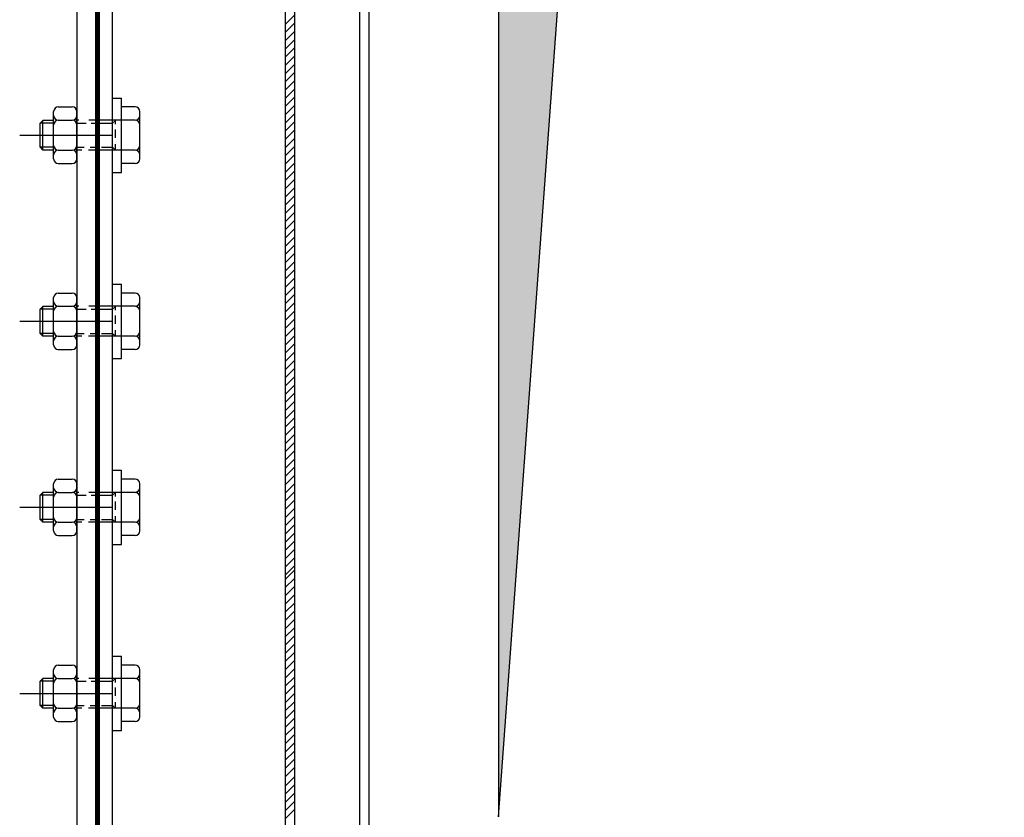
# Model space of a CAD drawing. Extents: x -672 to 590, y -425 to 416.
# Tile 10 of 31: x -229 to -177, y -58 to -15. Entities that reach past the tile are written whole.
import ezdxf

# ---------------------------------------------------------------- set-up
doc = ezdxf.new("R2010")
doc.units = 0
doc.header["$LTSCALE"] = 10
doc.header["$MEASUREMENT"] = 0
doc.linetypes.add('DASHDOT', pattern=[1, 0.5, -0.25, 0, -0.25])
doc.linetypes.add('HIDDEN2', pattern=[0.1875, 0.125, -0.0625])
doc.layers.get('0').update_dxf_attribs({"color": 4, "linetype": 'CONTINUOUS'})
for name, color, linetype in [('KANAL', 1, 'CONTINUOUS'), ('KOSMETYKA', 7, 'CONTINUOUS'), ('OSIE', 3, 'DASHDOT')]:
    doc.layers.add(name, color=color, linetype=linetype)

msp = doc.modelspace()

# ---------------------------------------------------------------- hatches: boundary and pattern name
at = {"layer": 'KANAL'}
msp.add_hatch(color=7, dxfattribs=at).paths.add_polyline_path([(-189.058119, 143.551004), (215.835239, 158.050178), (-203.744443, 158.050178), (-203.744443, -57.749964)])

# ---------------------------------------------------------------- linework, layer by layer
at = {"color": 7}
for p, q in [((-224.520837, 48.879496), (-224.520837, -77.420504)), ((-215.220837, 48.879496), (-215.220837, -71.620504)), ((-214.720837, 48.879496), (-214.720837, -71.620504))]:
    msp.add_line(p, q, dxfattribs=at)
at = {"color": 0}
for p, q in [((-215.220837, -15.160659), (-214.720837, -14.660659)), ((-215.220837, -15.602601), (-214.720837, -15.102601)), ((-215.220837, -16.044542), (-214.720837, -15.544542)), ((-215.220837, -16.486484), (-214.720837, -15.986484)), ((-215.220837, -16.928426), (-214.720837, -16.428426)), ((-215.220837, -17.370367), (-214.720837, -16.870367)), ((-215.220837, -17.812309), (-214.720837, -17.312309)), ((-215.220837, -18.254251), (-214.720837, -17.754251)), ((-215.220837, -18.696193), (-214.720837, -18.196193)), ((-215.220837, -19.138134), (-214.720837, -18.638134)), ((-215.220837, -19.580076), (-214.720837, -19.080076)), ((-215.220837, -20.022018), (-214.720837, -19.522018)), ((-215.220837, -20.46396), (-214.720837, -19.96396)), ((-215.220837, -20.905901), (-214.720837, -20.405901)), ((-215.220837, -21.347843), (-214.720837, -20.847843)), ((-215.220837, -21.789785), (-214.720837, -21.289785)), ((-215.220837, -22.231727), (-214.720837, -21.731727)), ((-215.220837, -22.673668), (-214.720837, -22.173668)), ((-215.220837, -23.11561), (-214.720837, -22.61561)), ((-215.220837, -23.557552), (-214.720837, -23.057552)), ((-215.220837, -23.999494), (-214.720837, -23.499494)), ((-215.220837, -24.441435), (-214.720837, -23.941435)), ((-215.220837, -24.883377), (-214.720837, -24.383377)), ((-215.220837, -25.325319), (-214.720837, -24.825319)), ((-215.220837, -25.325319), (-214.720837, -24.825319)), ((-215.220837, -25.76726), (-214.720837, -25.26726)), ((-215.220837, -25.76726), (-214.720837, -25.26726)), ((-215.220837, -26.209202), (-214.720837, -25.709202)), ((-215.220837, -26.209202), (-214.720837, -25.709202)), ((-215.220837, -26.651144), (-214.720837, -26.151144)), ((-215.220837, -26.651144), (-214.720837, -26.151144)), ((-215.220837, -27.093086), (-214.720837, -26.593086)), ((-215.220837, -27.535027), (-214.720837, -27.035027)), ((-215.220837, -27.976969), (-214.720837, -27.476969)), ((-215.220837, -28.418911), (-214.720837, -27.918911)), ((-215.220837, -28.860853), (-214.720837, -28.360853)), ((-215.220837, -29.302794), (-214.720837, -28.802794)), ((-215.220837, -29.744736), (-214.720837, -29.244736)), ((-215.220837, -30.186678), (-214.720837, -29.686678)), ((-215.220837, -30.62862), (-214.720837, -30.12862)), ((-215.220837, -31.070561), (-214.720837, -30.570561)), ((-215.220837, -31.512503), (-214.720837, -31.012503)), ((-215.220837, -31.954445), (-214.720837, -31.454445)), ((-215.220837, -32.396387), (-214.720837, -31.896387)), ((-215.220837, -32.838328), (-214.720837, -32.338328)), ((-215.220837, -33.28027), (-214.720837, -32.78027)), ((-215.220837, -33.722212), (-214.720837, -33.222212)), ((-215.220837, -34.164154), (-214.720837, -33.664154)), ((-215.220837, -34.606095), (-214.720837, -34.106095)), ((-215.220837, -35.048037), (-214.720837, -34.548037)), ((-215.220837, -35.489979), (-214.720837, -34.989979)), ((-215.220837, -35.93192), (-214.720837, -35.43192)), ((-215.220837, -36.373862), (-214.720837, -35.873862)), ((-215.220837, -36.815804), (-214.720837, -36.315804)), ((-215.220837, -37.257746), (-214.720837, -36.757746)), ((-215.220837, -37.699687), (-214.720837, -37.199687)), ((-215.220837, -38.141629), (-214.720837, -37.641629)), ((-215.220837, -38.583571), (-214.720837, -38.083571)), ((-215.220837, -39.025513), (-214.720837, -38.525513)), ((-215.220837, -39.467454), (-214.720837, -38.967454)), ((-215.220837, -39.909396), (-214.720837, -39.409396)), ((-215.220837, -40.351338), (-214.720837, -39.851338)), ((-215.220837, -40.351338), (-214.720837, -39.851338)), ((-215.220837, -40.79328), (-214.720837, -40.29328)), ((-215.220837, -40.79328), (-214.720837, -40.29328)), ((-215.220837, -41.235221), (-214.720837, -40.735221)), ((-215.220837, -41.235221), (-214.720837, -40.735221)), ((-215.220837, -41.677163), (-214.720837, -41.177163)), ((-215.220837, -41.677163), (-214.720837, -41.177163)), ((-215.220837, -42.119105), (-214.720837, -41.619105)), ((-215.220837, -42.119105), (-214.720837, -41.619105)), ((-215.220837, -42.561047), (-214.720837, -42.061047)), ((-215.220837, -42.561047), (-214.720837, -42.061047)), ((-215.220837, -43.002988), (-214.720837, -42.502988)), ((-215.220837, -43.44493), (-214.720837, -42.94493)), ((-215.220837, -43.886872), (-214.720837, -43.386872)), ((-215.220837, -44.328813), (-214.720837, -43.828813)), ((-215.220837, -44.770755), (-214.720837, -44.270755)), ((-215.220837, -44.995999), (-214.720837, -44.495999)), ((-215.220837, -45.437941), (-214.720837, -44.937941)), ((-215.220837, -45.879882), (-214.720837, -45.379882)), ((-215.220837, -46.321824), (-214.720837, -45.821824)), ((-215.220837, -46.763766), (-214.720837, -46.263766)), ((-215.220837, -47.205707), (-214.720837, -46.705707)), ((-215.220837, -47.647649), (-214.720837, -47.147649)), ((-215.220837, -48.089591), (-214.720837, -47.589591)), ((-215.220837, -48.531533), (-214.720837, -48.031533)), ((-215.220837, -48.973474), (-214.720837, -48.473474)), ((-215.220837, -49.415416), (-214.720837, -48.915416)), ((-215.220837, -49.857358), (-214.720837, -49.357358)), ((-215.220837, -50.2993), (-214.720837, -49.7993)), ((-215.220837, -50.741241), (-214.720837, -50.241241)), ((-215.220837, -51.183183), (-214.720837, -50.683183)), ((-215.220837, -51.625125), (-214.720837, -51.125125)), ((-215.220837, -52.067067), (-214.720837, -51.567067)), ((-215.220837, -52.509008), (-214.720837, -52.009008)), ((-215.220837, -52.95095), (-214.720837, -52.45095)), ((-215.220837, -53.392892), (-214.720837, -52.892892)), ((-215.220837, -53.834834), (-214.720837, -53.334834)), ((-215.220837, -54.276775), (-214.720837, -53.776775)), ((-215.220837, -54.718717), (-214.720837, -54.218717)), ((-215.220837, -55.160659), (-214.720837, -54.660659)), ((-215.220837, -55.602601), (-214.720837, -55.102601)), ((-215.220837, -56.102601), (-214.720837, -55.602601)), ((-215.220837, -56.544542), (-214.720837, -56.044542)), ((-215.220837, -56.986484), (-214.720837, -56.486484)), ((-215.220837, -57.428426), (-214.720837, -56.928426)), ((-215.220837, -57.870367), (-214.720837, -57.370367))]:
    msp.add_line(p, q, dxfattribs=at)
at = {"color": 6, "linetype": 'Continuous'}
for p, q in [((-224.020837, -23.120504), (-224.020837, -19.120504)), ((-227.670834, -22.390504), (-227.670834, -19.850504)), ((-227.420834, -19.600504), (-226.670812, -19.600504)), ((-226.420837, -22.390504), (-226.420837, -19.850504)), ((-223.288901, -19.600504), (-224.020837, -19.600504)), ((-223.038901, -22.390504), (-223.038901, -19.850504)), ((-227.670834, -20.320504), (-228.245, -20.320504)), ((-227.42113, -20.315829), (-226.67054, -20.315829)), ((-223.288605, -20.315829), (-224.020837, -20.315829)), ((-227.670834, -21.920504), (-228.245, -21.920504)), ((-227.42113, -21.920504), (-226.67054, -21.920504)), ((-223.288605, -21.920504), (-224.020837, -21.920504)), ((-227.420834, -22.640504), (-226.670812, -22.640504)), ((-223.288901, -22.640504), (-224.020837, -22.640504)), ((-227.420834, -29.600504), (-226.670812, -29.600504)), ((-224.020837, -33.120504), (-224.020837, -29.120504)), ((-223.288901, -29.600504), (-224.020837, -29.600504)), ((-227.670834, -32.390504), (-227.670834, -29.850504)), ((-226.420837, -32.390504), (-226.420837, -29.850504)), ((-223.038901, -32.390504), (-223.038901, -29.850504)), ((-227.670834, -30.320504), (-228.245, -30.320504)), ((-227.42113, -30.315829), (-226.67054, -30.315829)), ((-223.288605, -30.315829), (-224.020837, -30.315829)), ((-227.670834, -31.920504), (-228.245, -31.920504)), ((-227.42113, -31.920504), (-226.67054, -31.920504)), ((-223.288605, -31.920504), (-224.020837, -31.920504)), ((-227.420834, -32.640504), (-226.670812, -32.640504)), ((-223.288901, -32.640504), (-224.020837, -32.640504)), ((-224.020837, -43.120504), (-224.020837, -39.120504)), ((-227.420834, -39.600504), (-226.670812, -39.600504)), ((-223.288901, -39.600504), (-224.020837, -39.600504)), ((-227.670834, -42.390504), (-227.670834, -39.850504)), ((-226.420837, -42.390504), (-226.420837, -39.850504)), ((-223.038901, -42.390504), (-223.038901, -39.850504)), ((-227.670834, -40.320504), (-228.245, -40.320504)), ((-227.42113, -40.315829), (-226.67054, -40.315829)), ((-223.288605, -40.315829), (-224.020837, -40.315829)), ((-227.670834, -41.920504), (-228.245, -41.920504)), ((-227.42113, -41.920504), (-226.67054, -41.920504)), ((-223.288605, -41.920504), (-224.020837, -41.920504)), ((-227.420834, -42.640504), (-226.670812, -42.640504)), ((-223.288901, -42.640504), (-224.020837, -42.640504)), ((-224.020837, -53.120504), (-224.020837, -49.120504)), ((-227.420834, -49.600504), (-226.670812, -49.600504)), ((-223.288901, -49.600504), (-224.020837, -49.600504)), ((-227.670834, -52.390504), (-227.670834, -49.850504)), ((-226.420837, -52.390504), (-226.420837, -49.850504)), ((-223.038901, -52.390504), (-223.038901, -49.850504)), ((-227.670834, -50.320504), (-228.245, -50.320504)), ((-227.42113, -50.315829), (-226.67054, -50.315829)), ((-223.288605, -50.315829), (-224.020837, -50.315829)), ((-227.670834, -51.920504), (-228.245, -51.920504)), ((-227.42113, -51.920504), (-226.67054, -51.920504)), ((-223.288605, -51.920504), (-224.020837, -51.920504)), ((-227.420834, -52.640504), (-226.670812, -52.640504)), ((-223.288901, -52.640504), (-224.020837, -52.640504))]:
    msp.add_line(p, q, dxfattribs=at)
at = {"color": 7, "linetype": 'Continuous'}
for p, q in [((-227.670834, -20.470504), (-228.395091, -20.470504)), ((-227.670834, -21.770504), (-228.395091, -21.770504)), ((-227.670834, -30.470504), (-228.395091, -30.470504)), ((-227.670834, -31.770504), (-228.395091, -31.770504)), ((-227.670834, -40.470504), (-228.395091, -40.470504)), ((-227.670834, -41.770504), (-228.395091, -41.770504)), ((-227.670834, -50.470504), (-228.395091, -50.470504)), ((-227.670834, -51.770504), (-228.395091, -51.770504))]:
    msp.add_line(p, q, dxfattribs=at)
at = {"color": 6}
for p, q in [((-228.245, -20.320504), (-228.395, -20.470504)), ((-228.395, -21.770504), (-228.395, -20.470504)), ((-228.244909, -21.920504), (-228.244909, -20.320504)), ((-224.351262, -20.320504), (-224.501262, -20.470504)), ((-228.245, -21.920504), (-228.395, -21.770504)), ((-224.351262, -21.920504), (-224.501262, -21.770504)), ((-228.245, -30.320504), (-228.395, -30.470504)), ((-228.395, -31.770504), (-228.395, -30.470504)), ((-228.244909, -31.920504), (-228.244909, -30.320504)), ((-224.351262, -30.320504), (-224.501262, -30.470504)), ((-228.245, -31.920504), (-228.395, -31.770504)), ((-224.351262, -31.920504), (-224.501262, -31.770504)), ((-228.245, -40.320504), (-228.395, -40.470504)), ((-228.395, -41.770504), (-228.395, -40.470504)), ((-228.244909, -41.920504), (-228.244909, -40.320504)), ((-224.351262, -40.320504), (-224.501262, -40.470504)), ((-228.245, -41.920504), (-228.395, -41.770504)), ((-224.351262, -41.920504), (-224.501262, -41.770504)), ((-228.245, -50.320504), (-228.395, -50.470504)), ((-228.395, -51.770504), (-228.395, -50.470504)), ((-228.244909, -51.920504), (-228.244909, -50.320504)), ((-224.351262, -50.320504), (-224.501262, -50.470504)), ((-228.245, -51.920504), (-228.395, -51.770504)), ((-224.351262, -51.920504), (-224.501262, -51.770504))]:
    msp.add_line(p, q, dxfattribs=at)
at = {"color": 6, "linetype": 'HIDDEN2'}
for p, q in [((-226.311358, -20.315829), (-226.420837, -20.315829)), ((-224.520837, -20.315829), (-226.116439, -20.315829)), ((-225.174724, -20.315829), (-225.487064, -20.315829)), ((-224.501262, -20.759613), (-224.501262, -20.470504)), ((-224.020837, -20.315829), (-224.475109, -20.315829)), ((-224.351171, -20.529859), (-224.351171, -20.320504)), ((-224.501262, -21.421405), (-224.501262, -21.036816)), ((-224.351171, -21.259078), (-224.351171, -20.809559)), ((-224.501262, -21.770504), (-224.501262, -21.686121)), ((-224.351171, -21.920504), (-224.351171, -21.59372)), ((-226.163408, -21.920504), (-226.420837, -21.920504)), ((-225.341462, -21.920504), (-225.790009, -21.920504)), ((-224.020837, -21.920504), (-225.167679, -21.920504)), ((-226.311358, -30.315829), (-226.420837, -30.315829)), ((-224.520837, -30.315829), (-226.116439, -30.315829)), ((-225.174724, -30.315829), (-225.487064, -30.315829)), ((-224.501262, -30.759613), (-224.501262, -30.470504)), ((-224.020837, -30.315829), (-224.475109, -30.315829)), ((-224.351171, -30.529859), (-224.351171, -30.320504)), ((-224.501262, -31.421405), (-224.501262, -31.036816)), ((-224.351171, -31.259078), (-224.351171, -30.809559)), ((-224.501262, -31.770504), (-224.501262, -31.686121)), ((-224.351171, -31.920504), (-224.351171, -31.59372)), ((-226.163408, -31.920504), (-226.420837, -31.920504)), ((-225.341462, -31.920504), (-225.790009, -31.920504)), ((-224.020837, -31.920504), (-225.167679, -31.920504)), ((-226.311358, -40.315829), (-226.420837, -40.315829)), ((-224.520837, -40.315829), (-226.116439, -40.315829)), ((-225.174724, -40.315829), (-225.487064, -40.315829)), ((-224.501262, -40.759613), (-224.501262, -40.470504)), ((-224.020837, -40.315829), (-224.475109, -40.315829)), ((-224.351171, -40.529859), (-224.351171, -40.320504)), ((-224.501262, -41.421405), (-224.501262, -41.036816)), ((-224.351171, -41.259078), (-224.351171, -40.809559)), ((-224.501262, -41.770504), (-224.501262, -41.686121)), ((-224.351171, -41.920504), (-224.351171, -41.59372)), ((-226.163408, -41.920504), (-226.420837, -41.920504)), ((-225.341462, -41.920504), (-225.790009, -41.920504)), ((-224.020837, -41.920504), (-225.167679, -41.920504)), ((-226.311358, -50.315829), (-226.420837, -50.315829)), ((-224.520837, -50.315829), (-226.116439, -50.315829)), ((-225.174724, -50.315829), (-225.487064, -50.315829)), ((-224.501262, -50.759613), (-224.501262, -50.470504)), ((-224.020837, -50.315829), (-224.475109, -50.315829)), ((-224.351171, -50.529859), (-224.351171, -50.320504)), ((-224.351171, -51.259078), (-224.351171, -50.809559)), ((-224.501262, -51.421405), (-224.501262, -51.036816)), ((-224.501262, -51.770504), (-224.501262, -51.686121)), ((-224.351171, -51.920504), (-224.351171, -51.59372)), ((-226.163408, -51.920504), (-226.420837, -51.920504)), ((-225.341462, -51.920504), (-225.790009, -51.920504)), ((-224.020837, -51.920504), (-225.167679, -51.920504))]:
    msp.add_line(p, q, dxfattribs=at)
at = {"color": 7, "linetype": 'HIDDEN2'}
for p, q in [((-226.420837, -20.470504), (-225.923869, -20.470504)), ((-225.65615, -20.470504), (-225.353204, -20.470504)), ((-225.167679, -20.470504), (-224.501262, -20.470504)), ((-226.420837, -21.770504), (-226.029548, -21.770504)), ((-225.707815, -21.770504), (-225.278055, -21.770504)), ((-225.097227, -21.770504), (-224.501262, -21.770504)), ((-226.420837, -30.470504), (-225.923869, -30.470504)), ((-225.65615, -30.470504), (-225.353204, -30.470504)), ((-225.167679, -30.470504), (-224.501262, -30.470504)), ((-226.420837, -31.770504), (-226.029548, -31.770504)), ((-225.707815, -31.770504), (-225.278055, -31.770504)), ((-225.097227, -31.770504), (-224.501262, -31.770504)), ((-226.420837, -40.470504), (-225.923869, -40.470504)), ((-225.65615, -40.470504), (-225.353204, -40.470504)), ((-225.167679, -40.470504), (-224.501262, -40.470504)), ((-226.420837, -41.770504), (-226.029548, -41.770504)), ((-225.707815, -41.770504), (-225.278055, -41.770504)), ((-225.097227, -41.770504), (-224.501262, -41.770504)), ((-226.420837, -50.470504), (-225.923869, -50.470504)), ((-225.65615, -50.470504), (-225.353204, -50.470504)), ((-225.167679, -50.470504), (-224.501262, -50.470504)), ((-226.420837, -51.770504), (-226.029548, -51.770504)), ((-225.707815, -51.770504), (-225.278055, -51.770504)), ((-225.097227, -51.770504), (-224.501262, -51.770504))]:
    msp.add_line(p, q, dxfattribs=at)
at = {"color": 6, "linetype": 'Continuous'}
for centre, start, end in [((-227.420834, -19.850504), 90, 180), ((-227.420834, -20.06583), 180, 270), ((-226.670837, -19.850504), 360, 90), ((-226.670837, -20.06583), 270, 0), ((-223.288901, -19.850504), 0, 90), ((-223.288901, -20.06583), 270, 0), ((-227.420834, -20.565829), 90, 180), ((-226.670837, -20.565829), 0, 90), ((-223.288901, -20.565829), 0, 90), ((-227.420834, -21.670505), 180, 270), ((-226.670837, -21.670505), 270, 0), ((-223.288901, -21.670505), 270, 0), ((-227.420834, -22.170504), 90, 180), ((-226.670837, -22.170504), 0, 90), ((-223.288901, -22.170504), 0, 90), ((-227.420834, -22.390504), 180, 270), ((-226.670837, -22.390504), 270, 0), ((-223.288901, -22.390504), 270, 0), ((-227.420834, -29.850504), 90, 180), ((-226.670837, -29.850504), 360, 90), ((-223.288901, -29.850504), 0, 90), ((-227.420834, -30.06583), 180, 270), ((-226.670837, -30.06583), 270, 0), ((-223.288901, -30.06583), 270, 0), ((-227.420834, -30.565829), 90, 180), ((-226.670837, -30.565829), 0, 90), ((-223.288901, -30.565829), 0, 90), ((-227.420834, -31.670505), 180, 270), ((-226.670837, -31.670505), 270, 0), ((-223.288901, -31.670505), 270, 0), ((-227.420834, -32.170504), 90, 180), ((-226.670837, -32.170504), 0, 90), ((-223.288901, -32.170504), 0, 90), ((-227.420834, -32.390504), 180, 270), ((-226.670837, -32.390504), 270, 0), ((-223.288901, -32.390504), 270, 0), ((-227.420834, -39.850504), 90, 180), ((-226.670837, -39.850504), 360, 90), ((-223.288901, -39.850504), 0, 90), ((-227.420834, -40.06583), 180, 270), ((-226.670837, -40.06583), 270, 0), ((-223.288901, -40.06583), 270, 0), ((-227.420834, -40.565829), 90, 180), ((-226.670837, -40.565829), 0, 90), ((-223.288901, -40.565829), 0, 90), ((-227.420834, -41.670505), 180, 270), ((-226.670837, -41.670505), 270, 0), ((-223.288901, -41.670505), 270, 0), ((-227.420834, -42.170504), 90, 180), ((-226.670837, -42.170504), 0, 90), ((-223.288901, -42.170504), 0, 90), ((-227.420834, -42.390504), 180, 270), ((-226.670837, -42.390504), 270, 0), ((-223.288901, -42.390504), 270, 0), ((-227.420834, -49.850504), 90, 180), ((-226.670837, -49.850504), 360, 90), ((-223.288901, -49.850504), 0, 90), ((-227.420834, -50.06583), 180, 270), ((-226.670837, -50.06583), 270, 0), ((-223.288901, -50.06583), 270, 0), ((-227.420834, -50.565829), 90, 180), ((-226.670837, -50.565829), 0, 90), ((-223.288901, -50.565829), 0, 90), ((-227.420834, -51.670505), 180, 270), ((-226.670837, -51.670505), 270, 0), ((-223.288901, -51.670505), 270, 0), ((-227.420834, -52.170504), 90, 180), ((-227.420834, -52.390504), 180, 270), ((-226.670837, -52.170504), 0, 90), ((-226.670837, -52.390504), 270, 0), ((-223.288901, -52.170504), 0, 90), ((-223.288901, -52.390504), 270, 0)]:
    msp.add_arc(centre, 0.25, start, end, dxfattribs=at)
at = {"layer": 'KANAL'}
for p, q in [((-226.420837, 48.879496), (-226.420837, -63.120504)), ((-225.420837, 48.879496), (-225.420837, -77.420504)), ((-225.220837, 48.879496), (-225.220837, -77.420504)), ((-211.220837, 48.879496), (-211.220837, -67.620504)), ((-210.720837, 48.879496), (-210.720837, -67.620504))]:
    msp.add_line(p, q, dxfattribs=at)
at = {"layer": 'KANAL', "color": 4, "const_width": 0.2}
msp.add_lwpolyline([(-225.320837, 48.879496), (-225.320837, -77.420504, 0.414213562), (-220.520837, -82.220504), (5.179163, -82.220504)], format="xyb", dxfattribs=at)
at = {"layer": 'KOSMETYKA'}
for p, q in [((-203.744443, 158.050178), (-203.744443, -57.749964)), ((-203.744443, -57.749964), (-189.058119, 143.551004))]:
    msp.add_line(p, q, dxfattribs=at)
at = {"layer": 'OSIE', "color": 6}
for p, q in [((-224.520837, -19.120504), (-224.020837, -19.120504)), ((-224.520837, -23.120504), (-224.020837, -23.120504)), ((-224.520837, -29.120504), (-224.020837, -29.120504)), ((-224.520837, -33.120504), (-224.020837, -33.120504)), ((-224.520837, -39.120504), (-224.020837, -39.120504)), ((-224.520837, -43.120504), (-224.020837, -43.120504)), ((-224.520837, -49.120504), (-224.020837, -49.120504)), ((-224.520837, -53.120504), (-224.020837, -53.120504))]:
    msp.add_line(p, q, dxfattribs=at)
at = {"layer": 'OSIE'}
for p, q in [((-229.496792, -21.120504), (-222.138223, -21.120504)), ((-229.496792, -31.120504), (-222.138223, -31.120504)), ((-229.496792, -41.120504), (-222.138223, -41.120504)), ((-229.496792, -51.120504), (-222.138223, -51.120504))]:
    msp.add_line(p, q, dxfattribs=at)

doc.saveas('drawing.dxf')
